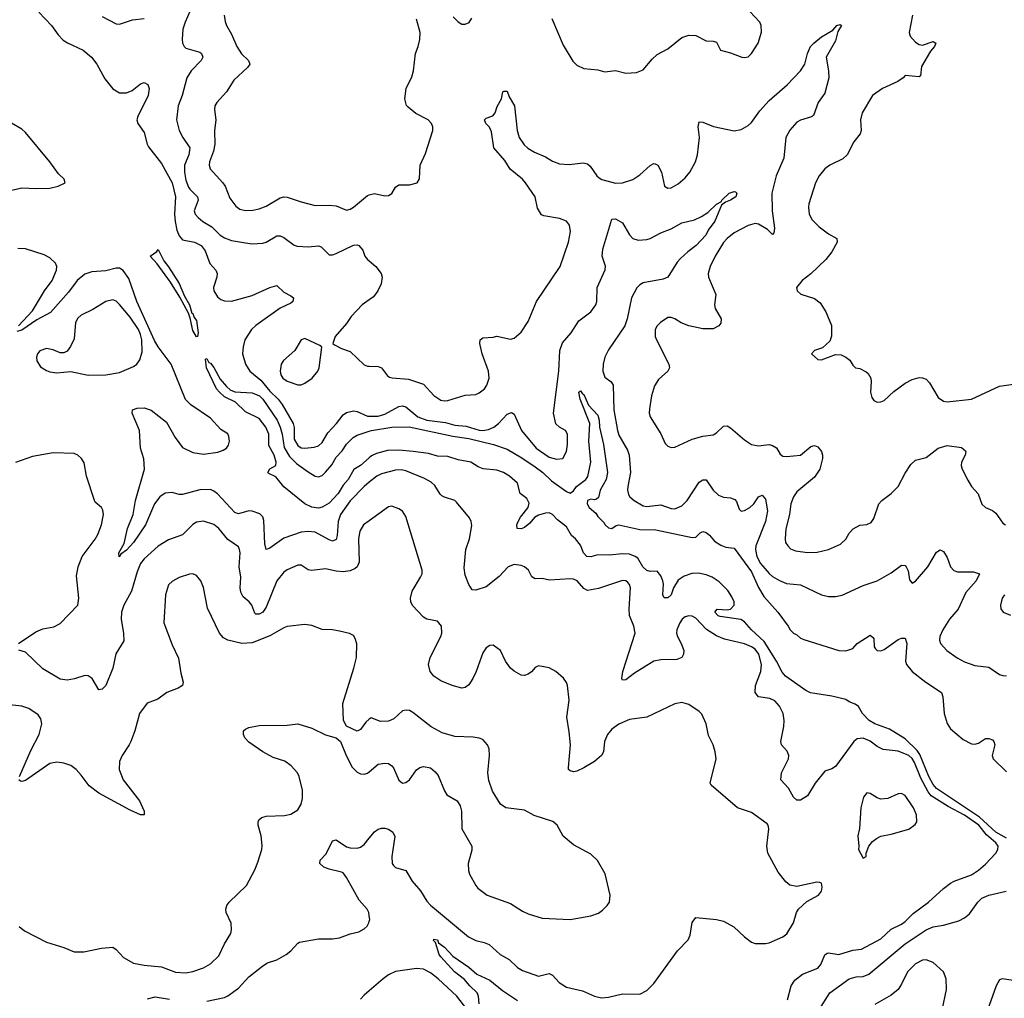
# Model space of a CAD drawing. Header units: inches. Extents: x 2057696 to 2160536, y 827480 to 1016834.
# Tile 187 of 256: x 2067997 to 2073638, y 932179 to 937784. Entities that reach past the tile are written whole.
import ezdxf

# ---------------------------------------------------------------- set-up
doc = ezdxf.new("R2010")
doc.units = ezdxf.units.IN
doc.header["$MEASUREMENT"] = 0
doc.layers.add('C0963', color=7, linetype='Continuous')
doc.layers.add('C0973', color=7, linetype='Continuous')

msp = doc.modelspace()

# ---------------------------------------------------------------- linework, layer by layer
at = {"layer": 'C0963', "color": 5}
for points, elevation in [([(2068971.9, 937830), (2068944.9, 937770), (2068932.4, 937730), (2068927.5, 937672.5), (2068930.2, 937650), (2068938.9, 937630), (2068950, 937621.3), (2069030, 937597.3), (2069039.5, 937590), (2069047, 937570), (2069036.4, 937550), (2068978.9, 937490), (2068955.6, 937450), (2068927.8, 937350), (2068905.5, 937290), (2068895.8, 937210), (2068910.2, 937150), (2068931.3, 937110), (2068971.8, 937050), (2068966.8, 937010), (2068942.1, 936950), (2068940.8, 936910), (2068950, 936865.3), (2068964.8, 936824.8), (2068972.3, 936812.3), (2069016.5, 936770), (2069018.9, 936750), (2068996.5, 936690), (2069003.2, 936670), (2069019.1, 936650), (2069047.4, 936627.4), (2069098.1, 936598.1), (2069146.2, 936550), (2069170, 936533.5), (2069210, 936519.4), (2069290, 936505), (2069330, 936500.7), (2069390, 936503.2), (2069410, 936510.2), (2069470, 936545.2), (2069490, 936546.3), (2069510, 936536.5), (2069570, 936491.8), (2069586.5, 936486.5), (2069650, 936482.2), (2069710, 936488.8), (2069723.8, 936483.8), (2069770, 936437.1), (2069790, 936437.6), (2069810, 936445.3), (2069910, 936492), (2069930, 936494.9), (2069941, 936490), (2069963.4, 936463.4), (2069975.5, 936430), (2069990, 936410.7), (2070000, 936402.1)], 460), ([(2068107.8, 937827.8), (2068179.5, 937750), (2068218, 937698), (2068247.2, 937667.2), (2068271.3, 937651.3), (2068360.3, 937610), (2068408.9, 937570), (2068439.6, 937530), (2068485.6, 937445.6), (2068530, 937388.6), (2068570, 937365.5), (2068610, 937365.1), (2068641.9, 937378.1), (2068690, 937416.5), (2068710, 937424.2), (2068732, 937412), (2068738.4, 937390), (2068733.1, 937350), (2068674.2, 937230), (2068669.2, 937210), (2068673.6, 937190), (2068710, 937137.4), (2068728.5, 937070), (2068736.1, 937056.1), (2068810, 936959.5), (2068870.5, 936850), (2068889.6, 936770), (2068884.6, 936670), (2068887.4, 936627.4), (2068897.7, 936577.7), (2068910, 936545.3), (2068930, 936522.4), (2068999.5, 936510), (2069036.6, 936490), (2069059.1, 936459.1), (2069087.3, 936387.3), (2069120.4, 936350), (2069128.4, 936330), (2069126.4, 936310), (2069107, 936250), (2069110.4, 936230), (2069130, 936197.3), (2069150, 936181.6), (2069170, 936174.4), (2069210, 936171.7), (2069330, 936204.1), (2069430, 936249), (2069470, 936261.6), (2069510, 936222.3), (2069550, 936203.1), (2069566.7, 936190), (2069562.6, 936170), (2069550, 936160.4), (2069490, 936130.9), (2069350, 936032.5), (2069324.9, 936010), (2069287.8, 935950), (2069276.8, 935910), (2069273.8, 935870), (2069291.8, 935810), (2069315.9, 935770), (2069378.6, 935718.6), (2069430, 935656.8), (2069478.4, 935610), (2069500.4, 935580.4), (2069563.6, 935470), (2069568.8, 935448.8), (2069570, 935381.6), (2069590, 935344.2), (2069610, 935331), (2069630, 935329.5), (2069684.8, 935335.2), (2069710, 935342.3), (2069730, 935361.6), (2069762.7, 935417.3), (2069812.1, 935470), (2069850, 935520.3), (2069870, 935534.4), (2069910, 935542.9), (2069930, 935539.7), (2069990, 935512.1), (2070000, 935512.4)], 440), ([(2068470, 937802.4), (2068550, 937759.6), (2068570, 937757.4), (2068643.4, 937783.4), (2068710.4, 937790.4)], 460), ([(2069169.1, 937810), (2069173.5, 937773.5), (2069181.7, 937750), (2069210, 937700.5), (2069241.8, 937630), (2069268.9, 937588.9), (2069307.2, 937550), (2069316.5, 937530), (2069302.3, 937510), (2069223.4, 937436.7), (2069181.2, 937370), (2069126, 937310), (2069116, 937290), (2069112.9, 937270), (2069120.2, 937210), (2069112.6, 937147.4), (2069114.5, 937070), (2069107.5, 937030), (2069085, 936970), (2069082.9, 936950), (2069089.1, 936930), (2069161.5, 936850), (2069174.3, 936830), (2069201.9, 936761.9), (2069235.6, 936715.6), (2069257.8, 936697.7), (2069291.5, 936691.5), (2069332.8, 936692.7), (2069370, 936700.2), (2069410, 936715.2), (2069490, 936764.1), (2069510, 936769.3), (2069530, 936767.7), (2069610, 936740.2), (2069690, 936720.3), (2069770, 936722.3), (2069810, 936717.3), (2069870, 936692.9), (2069890, 936697.7), (2069910, 936710.2), (2069990, 936777.6), (2070000, 936780.3)], 480), ([(2067910, 936798.2), (2068010, 936821.2), (2068090, 936816.3), (2068170, 936818.4), (2068218.4, 936830), (2068257.4, 936850), (2068252.1, 936870), (2068220.2, 936900.2), (2068169.9, 936970), (2068030, 937137.3), (2068010, 937156.1), (2067950.3, 937190.3)], 440), ([(2067989.7, 936030), (2068070, 936116.9), (2068138.5, 936230), (2068183.9, 936290), (2068209.1, 936350), (2068210.6, 936370), (2068201.5, 936390), (2068170, 936419.3), (2068137, 936437), (2068030, 936471.3), (2067987.2, 936472.8)], 440), ([(2070000, 935134.2), (2069970, 935109.9), (2069890, 935028.9), (2069835.3, 934950), (2069822.6, 934910), (2069816.3, 934830), (2069810, 934805.7), (2069790, 934797.7), (2069770, 934804.5), (2069690, 934848), (2069650, 934852.8), (2069610, 934848.2), (2069510, 934814.5), (2069430, 934756.4), (2069410, 934749.4), (2069401.6, 934781.6), (2069396, 934916), (2069390, 934937), (2069373.2, 934953.2), (2069330, 934968.1), (2069310, 934969.8), (2069250, 934953.2), (2069230, 934961.8), (2069130, 935068.4), (2069110, 935084.3), (2069090, 935092.8), (2069030, 935091.4), (2068930, 935063.9), (2068910, 935064), (2068870, 935075), (2068830, 935071.4), (2068800.2, 935050), (2068770.2, 935010), (2068718.2, 934890), (2068650, 934788.8), (2068610, 934745.1), (2068577.1, 934722.9), (2068567.5, 934707.5), (2068566, 934730), (2068596.3, 934783.7), (2068615.5, 934870), (2068647.9, 934950), (2068660.2, 935030), (2068712.9, 935210), (2068709.1, 935269.1), (2068688.6, 935330), (2068683.5, 935430), (2068640.9, 935530), (2068644, 935550), (2068670, 935559.3), (2068710, 935561.3), (2068750, 935548.2), (2068839.2, 935479.2), (2068888.7, 935390), (2068930, 935334), (2068990, 935304.7), (2069050, 935295.2), (2069132.5, 935307.5), (2069162.7, 935317.3), (2069182, 935330), (2069193.3, 935346.7), (2069198.3, 935370), (2069195.9, 935395.9), (2069190, 935411.8), (2069150, 935436.9), (2069090, 935502.3), (2068977, 935577), (2068947.5, 935607.5), (2068865.4, 935810), (2068790, 935910.6), (2068770, 935947.3), (2068668.9, 936170), (2068622, 936302), (2068590, 936347.6), (2068570, 936359.9), (2068550, 936361.3), (2068490, 936344.7), (2068410, 936339.6), (2068370, 936326), (2068326.8, 936290), (2068276.2, 936223.8), (2068173.2, 936106.8), (2068095.4, 936064.6), (2068010, 936005.8), (2067981.6, 935998.4)], 440), ([(2070000, 936179.1), (2069959.1, 936150), (2069896.2, 936083.8), (2069870, 936043.7), (2069804, 935970), (2069792, 935930), (2069801, 935921), (2069840.5, 935900.5), (2069890, 935883), (2069970, 935807.2), (2069990, 935799.5), (2070000, 935799.1)], 460), ([(2070000, 935274.4), (2069950.5, 935230), (2069912.1, 935207.9), (2069879.6, 935150), (2069850, 935116.9), (2069822.5, 935070), (2069770, 935015.3), (2069730, 934991.3), (2069710, 934985.1), (2069670, 934991.9), (2069629.9, 935009.9), (2069510, 935109), (2069465.4, 935165.4), (2069424, 935184), (2069419.5, 935190), (2069430, 935210.4), (2069464, 935230), (2069467.3, 935250), (2069455.4, 935290), (2069424.5, 935344.5), (2069424.2, 935410), (2069407.8, 935450), (2069370, 935498.9), (2069290, 935536.9), (2069232.8, 935592.8), (2069170, 935624.5), (2069141.4, 935650), (2069125.3, 935670), (2069067.8, 935790), (2069061.2, 935838.8), (2069070, 935844), (2069081.1, 935821.1), (2069090, 935816.9), (2069110, 935792.6), (2069145.8, 935725.8), (2069182.2, 935682.2), (2069203.8, 935663.8), (2069230, 935652.5), (2069330, 935645.8), (2069371.9, 935630), (2069390.1, 935610), (2069471.8, 935490), (2069490, 935450.2), (2069501.6, 935410), (2069512.7, 935332.7), (2069542.5, 935282.5), (2069582.4, 935242.4), (2069650, 935194), (2069689.1, 935169.1), (2069710, 935165.5), (2069730, 935172.3), (2069750, 935192.1), (2069785.3, 935234.7), (2069810, 935278.3), (2069845.5, 935314.5), (2069870, 935352.6), (2069906.8, 935390), (2069930, 935403.9), (2070000, 935426.2)], 420), ([(2067989.6, 934210), (2068090, 934278.5), (2068130, 934294.9), (2068193, 934307), (2068230, 934324.9), (2068330, 934430.8), (2068335.8, 934470), (2068322, 934598), (2068331.8, 934650), (2068354.5, 934710), (2068430, 934808), (2068444.9, 934835.1), (2068466, 934890), (2068476.9, 934950), (2068474.5, 934974.5), (2068466.6, 934990), (2068430, 935020.9), (2068425.1, 935030), (2068380.5, 935170), (2068365.8, 935245.8), (2068352.3, 935270), (2068330, 935289.4), (2068310, 935299.5), (2068190, 935303), (2068070, 935282.6), (2067972.7, 935247.3)], 460), ([(2070000, 934914.3), (2069966, 934890), (2069946.5, 934853.5), (2069937.8, 934810), (2069942.5, 934677.5), (2069930.3, 934650), (2069919.3, 934640.7), (2069890, 934627.7), (2069850, 934621.4), (2069810, 934624.5), (2069750, 934637.6), (2069669.7, 934629.7), (2069650, 934633.3), (2069610, 934659.7), (2069590, 934658.9), (2069530, 934632.4), (2069510, 934619.7), (2069471.2, 934570), (2069410, 934418.7), (2069390, 934391.2), (2069370, 934378), (2069350, 934379.5), (2069344.4, 934384.4), (2069326.9, 934430), (2069311.2, 934450), (2069278.2, 934478.2), (2069264.4, 934504.4), (2069261, 934530), (2069263.4, 934590), (2069255.2, 934650), (2069259.8, 934730), (2069257.2, 934750), (2069250, 934764.5), (2069190, 934806.3), (2069137.2, 934870), (2069110, 934892.9), (2069050, 934912.2), (2069010, 934905.4), (2068990, 934892.8), (2068930, 934834.2), (2068850, 934804.4), (2068790.7, 934769.3), (2068710, 934695.3), (2068690, 934669.7), (2068670, 934621.6), (2068637.8, 934510), (2068594.8, 934430), (2068580.9, 934390), (2068578.7, 934350), (2068592.7, 934267.3), (2068594.3, 934225.7), (2068548.8, 934151.2), (2068530.9, 934069.1), (2068490, 933969.4), (2068470, 933949.3), (2068450, 933945.2), (2068412.3, 934010), (2068390, 934025.1), (2068370, 934027.3), (2068311.7, 934008.3), (2068270, 934000.5), (2068230, 934006), (2068130, 934066), (2068030, 934160.8), (2067992.5, 934172.5)], 460), ([(2070000, 933777.6), (2069979.6, 933760.4), (2069950, 933718), (2069930, 933708.7), (2069870, 933738), (2069852.7, 933770), (2069847.8, 933867.8), (2069912.4, 934070), (2069926.9, 934130), (2069928, 934208), (2069919.7, 934239.7), (2069910, 934256), (2069887.5, 934267.5), (2069830, 934281.6), (2069790, 934289.6), (2069730, 934291.2), (2069670, 934314.7), (2069630, 934319.2), (2069530, 934307.4), (2069510, 934300.9), (2069430, 934255.7), (2069330, 934215.5), (2069270, 934211.7), (2069189.2, 934229.2), (2069164, 934244), (2069142.6, 934270), (2069074, 934414), (2069050.8, 934530.8), (2069035.1, 934570), (2069010, 934600.5), (2068990, 934609.7), (2068970, 934608.2), (2068910, 934588.4), (2068872.3, 934567.7), (2068850, 934546.6), (2068831.8, 934490), (2068823.1, 934330), (2068870, 934202.8), (2068907.3, 934127.3), (2068921.2, 934041.2), (2068934.4, 933990), (2068930.6, 933970), (2068905.3, 933954.7), (2068840.7, 933930), (2068788.8, 933891.2), (2068726.8, 933870), (2068683, 933810), (2068656.3, 933710), (2068633.4, 933650), (2068624.9, 933630), (2068584.4, 933570), (2068570, 933535.3), (2068568, 933490), (2068590, 933430.5), (2068683.1, 933310), (2068710.6, 933250), (2068711.3, 933230), (2068690, 933229.7), (2068630, 933255.6), (2068450, 933354), (2068395.1, 933395.1), (2068350, 933457.6), (2068320.7, 933490), (2068290, 933511.2), (2068250, 933525.7), (2068209.2, 933530.8), (2068170, 933523.5), (2068030, 933426.9), (2068010, 933419.5), (2068001.6, 933421.6), (2067993.2, 933430)], 480), ([(2067996.2, 933450), (2068061.1, 933598.9), (2068109.7, 933690), (2068123.5, 933750), (2068119.1, 933779.1), (2068102.7, 933802.7), (2068050, 933838), (2068010, 933852.7), (2067850, 933869.6)], 480), ([(2067994.6, 932590), (2068025.5, 932565.5), (2068150, 932499.6), (2068250.3, 932470.3), (2068310, 932445.7), (2068364.9, 932444.9), (2068465.3, 932465.3), (2068530, 932470.6), (2068550, 932459.1), (2068592.7, 932412.7), (2068650, 932379.5), (2068710, 932368.7), (2068810, 932359.5), (2068890, 932328.9), (2068950, 932325.3), (2068988.6, 932331.4), (2069050, 932353.8), (2069090, 932376.9), (2069137.2, 932422.8), (2069170, 932490.8), (2069207.6, 932550), (2069211.3, 932571.3), (2069208.1, 932608.1), (2069179.3, 932670), (2069178, 932690), (2069183.7, 932710), (2069198, 932730), (2069296, 932824), (2069344.6, 932915.4), (2069361.3, 932958.7), (2069383.6, 933030), (2069386.5, 933053.5), (2069380.5, 933110), (2069363.6, 933170), (2069363.6, 933190), (2069370, 933202.8), (2069385.1, 933214.9), (2069410, 933221.1), (2069513.4, 933226.6), (2069550, 933233), (2069590, 933257.3), (2069609.6, 933290), (2069617.5, 933322.5), (2069616.9, 933370), (2069598, 933450), (2069589.3, 933470), (2069552, 933510), (2069516.6, 933536.6), (2069450, 933558.7), (2069389.7, 933589.7), (2069310, 933645.1), (2069287.8, 933670), (2069279.6, 933690), (2069279.5, 933710), (2069290, 933720.5), (2069310, 933730.3), (2069370, 933741.3), (2069530, 933743.1), (2069590, 933750.4), (2069670, 933726), (2069750, 933687.7), (2069810, 933671.3), (2069836, 933650), (2069868, 933570), (2069902, 933502), (2069930, 933474.8), (2069950, 933464), (2069970, 933462), (2069990, 933467.7), (2070000, 933476.3)], 480), ([(2070000, 932651), (2069997.4, 932670), (2069987.6, 932690), (2069941.2, 932741.2), (2069870, 932871.5), (2069850, 932897.4), (2069841.8, 932901.8), (2069770, 932917.4), (2069739.3, 932930), (2069716, 932950), (2069718, 932970), (2069753, 933007), (2069790, 933080.7), (2069810, 933085.5), (2069870, 933045.5), (2069890, 933039.6), (2069930, 933037.8), (2069950, 933044.6), (2069970, 933060.3), (2070000, 933096.7)], 460), ([(2069070, 932162.2), (2069170, 932183.8), (2069190, 932192.9), (2069250, 932237.6), (2069310, 932301.2), (2069390, 932365.3), (2069417.6, 932382.4), (2069470, 932399.1), (2069523, 932430), (2069550, 932450.3), (2069590, 932494), (2069600.6, 932499.4), (2069710, 932519.5), (2069790, 932518.7), (2069830, 932524.9), (2069890, 932548.4), (2069939.7, 932560.3), (2069970, 932577.3), (2069987.5, 932592.5), (2069998, 932610), (2070000, 932618.2)], 460), ([(2070000, 932222), (2069970, 932196.4), (2069950, 932173.3)], 460), ([(2068730, 932175.5), (2068773.1, 932186.9), (2068854.6, 932174.6)], 460)]:
    msp.add_lwpolyline(points, dxfattribs=dict(at, elevation=elevation))
for points, elevation in [([(2069010, 935967.3), (2068990, 936003.7), (2068974.7, 936074.7), (2068963.8, 936103.8), (2068915.5, 936195.5), (2068861.1, 936281.1), (2068785.1, 936385.1), (2068745.6, 936430), (2068783.8, 936456.2), (2068790, 936466.8), (2068822.6, 936402.6), (2068850, 936368.8), (2068910, 936272.6), (2068940.7, 936200.7), (2068970, 936150.4), (2068983.7, 936103.7), (2068990, 936100.5), (2068997.2, 936077.2), (2069010, 936060.3), (2069018.9, 935990), (2069016, 935970)], 420), ([(2068530, 936178.7), (2068490, 936169.6), (2068415.5, 936124.5), (2068350, 936092.4), (2068330, 936075.1), (2068317, 936050), (2068310, 935955.3), (2068288.6, 935911.4), (2068270, 935886), (2068250, 935876), (2068230, 935875.1), (2068190, 935893.3), (2068150, 935900.7), (2068112.5, 935887.5), (2068099.1, 935870), (2068093.4, 935850), (2068095.5, 935830), (2068116.1, 935796.1), (2068150, 935774), (2068170, 935767.7), (2068210, 935760.7), (2068290, 935768), (2068388.7, 935748.7), (2068490, 935749), (2068570, 935764), (2068650, 935796.9), (2068668.3, 935811.7), (2068685.2, 935834.8), (2068698.5, 935881.5), (2068696.6, 935950), (2068690, 935981), (2068677.1, 936010), (2068630, 936079.4), (2068570, 936153.3), (2068550, 936171.6)], 460), ([(2069630, 935957), (2069610, 935949.3), (2069574.4, 935890), (2069508.8, 935831.2), (2069495.6, 935810), (2069489.3, 935770), (2069492.6, 935750), (2069504.2, 935730), (2069530, 935712.7), (2069590, 935692), (2069610, 935692.4), (2069630, 935701.6), (2069672, 935730), (2069705.6, 935770), (2069712, 935790), (2069728, 935908), (2069717.2, 935917.2)], 460)]:
    msp.add_lwpolyline(points, close=True, dxfattribs=dict(at, elevation=elevation))
at = {"layer": 'C0973', "color": 5}
for points, elevation in [([(2071044.9, 937790), (2071110, 937638.8), (2071166.7, 937546.7), (2071190, 937522.8), (2071230, 937504.9), (2071310, 937496.3), (2071350, 937484.9), (2071410, 937493.4), (2071470, 937478), (2071530, 937482), (2071570, 937497.3), (2071621.4, 937558.5), (2071650, 937584.9), (2071710, 937617.1), (2071790, 937681.6), (2071830, 937695.5), (2071870, 937693.4), (2071930, 937663), (2071970, 937660.7), (2071990, 937654.8), (2072012, 937610), (2072070, 937594.8), (2072134, 937570), (2072150, 937566.8), (2072170, 937571), (2072190, 937590.8), (2072227, 937650), (2072246.8, 937713.2), (2072244.5, 937750), (2072238, 937770), (2072180.9, 937830)], 480), ([(2070000, 936780.3), (2070030, 936788.4), (2070090, 936774.4), (2070110, 936776.4), (2070130, 936788), (2070150, 936824), (2070170, 936838.4), (2070230, 936838), (2070274, 936850), (2070287, 936873), (2070291.6, 936950), (2070321.8, 937018.2), (2070363.6, 937150), (2070363.6, 937170), (2070355.6, 937190), (2070338, 937210), (2070267.1, 937247.1), (2070222.3, 937282.3), (2070213.3, 937293.3), (2070203, 937330), (2070211.5, 937390), (2070242.9, 937457.1), (2070253.3, 937490), (2070264.5, 937590), (2070280.9, 937630), (2070289.3, 937670), (2070292, 937710), (2070270, 937786)], 480), ([(2070479.9, 937799.9), (2070510, 937770.8), (2070530, 937758.8), (2070550, 937758.8), (2070571.9, 937768.1), (2070587, 937793)], 480), ([(2073111.7, 937810), (2073093, 937710), (2073099.1, 937690), (2073130, 937656), (2073150, 937641), (2073170, 937638.8), (2073230, 937659.1), (2073246, 937650), (2073238, 937630), (2073215.8, 937604.2), (2073163.4, 937516.6), (2073157, 937463), (2073150, 937456), (2073070, 937463.7), (2073058, 937450), (2073028.5, 937430), (2072940.5, 937390), (2072883.8, 937350), (2072823.1, 937250), (2072814.4, 937210), (2072818.4, 937150), (2072812.2, 937130), (2072776.5, 937083.5), (2072737, 937010), (2072712.8, 936987.2), (2072638.4, 936950), (2072610.3, 936930), (2072576.9, 936890), (2072556.9, 936850), (2072518, 936730), (2072515.6, 936710), (2072520.3, 936670), (2072538, 936638), (2072577.8, 936597.7), (2072630, 936557.6), (2072679.1, 936530), (2072680.4, 936510), (2072650, 936454.5), (2072616.5, 936410), (2072530, 936328), (2072480.7, 936290), (2072447.3, 936250), (2072450.8, 936230), (2072472.3, 936212.3), (2072550, 936186.7), (2072582.4, 936162.4), (2072616, 936110), (2072648.1, 936031.9), (2072648.5, 935971.5), (2072638, 935942), (2072596.3, 935903.7), (2072551.3, 935888.7), (2072534, 935870), (2072570, 935838), (2072590, 935836), (2072670, 935866.8), (2072703.5, 935863.5), (2072730, 935851), (2072753.2, 935833.2), (2072770, 935806), (2072786, 935790), (2072810, 935785.5), (2072847.1, 935767.1), (2072857.7, 935757.7), (2072872.7, 935730), (2072875.8, 935710), (2072872, 935650), (2072879.5, 935619.5), (2072890, 935602), (2072910, 935593), (2072930, 935594.9), (2072950, 935603), (2073005.1, 935654.9), (2073070, 935701.3), (2073110, 935723.8), (2073150, 935734.9), (2073170, 935733.4), (2073190, 935724.9), (2073210, 935704), (2073259.2, 935619.2), (2073290, 935598), (2073310, 935594.6), (2073449.6, 935610.4), (2073610, 935684.9), (2073690, 935697.1)], 480), ([(2070000, 935799.1), (2070050, 935797.1), (2070070, 935790.6), (2070104.8, 935744.8), (2070116.7, 935736.7), (2070131.8, 935731.8), (2070225.1, 935725.1), (2070310, 935695.6), (2070370, 935630.4), (2070410, 935604.2), (2070430, 935600.3), (2070450, 935602.6), (2070550, 935633), (2070610, 935638), (2070630, 935646), (2070660.7, 935670), (2070674.3, 935690), (2070686.9, 935730), (2070683.5, 935770), (2070646.6, 935870), (2070634, 935930), (2070635.3, 935950), (2070650, 935961), (2070710, 935964.7), (2070730, 935971.3), (2070810, 935954), (2070830, 935958.8), (2070870, 935994), (2070910, 936054.8), (2070958.7, 936170), (2071092.7, 936370), (2071140.9, 936510), (2071152, 936570), (2071146.3, 936606.3), (2071129.4, 936630), (2071090, 936645.7), (2070999.5, 936659.5), (2070986, 936666), (2070964.2, 936704.2), (2070949.7, 936769.7), (2070895.1, 936850), (2070878, 936870), (2070807.9, 936927.9), (2070776.4, 936976.4), (2070713.3, 937050), (2070700.8, 937140.8), (2070688.2, 937168.2), (2070667.3, 937190), (2070660.9, 937210), (2070670, 937220.7), (2070707.2, 937232.8), (2070720.9, 937250), (2070733.3, 937286.7), (2070757.2, 937330), (2070766, 937370), (2070770, 937374), (2070790, 937374.8), (2070801.7, 937341.7), (2070831.8, 937290), (2070846.3, 937150), (2070859.1, 937110), (2070887.3, 937067.3), (2070908.5, 937048.5), (2070945.7, 937025.7), (2071010, 936998.8), (2071050, 936973.2), (2071090, 936958.6), (2071145.5, 936954.5), (2071224.8, 936964.8), (2071250, 936959), (2071265.7, 936945.7), (2071303.7, 936890), (2071317.4, 936877.4), (2071331.7, 936868.3), (2071410, 936847.6), (2071450, 936850.3), (2071510, 936869.1), (2071550, 936894.6), (2071610, 936948.2), (2071630, 936959.3), (2071638, 936958), (2071653.4, 936950), (2071674.9, 936910), (2071690.7, 936830.7), (2071710, 936818.8), (2071730, 936820.7), (2071770, 936843.8), (2071810, 936878.4), (2071835.8, 936910), (2071869.6, 936970), (2071880.7, 937010), (2071891.4, 937108.6), (2071883.5, 937170), (2071890, 937198.8), (2071910, 937197.6), (2071971.2, 937171.2), (2072090, 937146.9), (2072130, 937154.9), (2072170, 937177.4), (2072190, 937195.3), (2072238, 937262), (2072290, 937321.6), (2072393.7, 937410), (2072469.7, 937490), (2072494.7, 937530), (2072510.9, 937590), (2072528.4, 937630), (2072546, 937650), (2072590, 937686.4), (2072655.9, 937724.1), (2072679, 937750), (2072696.8, 937756.8), (2072704.7, 937750), (2072684.5, 937715.5), (2072670, 937662), (2072617.3, 937570), (2072631.4, 937491.4), (2072632.9, 937450), (2072610, 937362.9), (2072571.3, 937310), (2072544.8, 937235.2), (2072533.4, 937226.6), (2072470, 937208.7), (2072450, 937197.6), (2072410, 937151.2), (2072387, 937110), (2072374, 936990), (2072330.2, 936890), (2072306.2, 936790), (2072307.3, 936690), (2072320.9, 936590), (2072317.6, 936562.4), (2072310, 936553.2), (2072281.6, 936581.6), (2072230, 936612.7), (2072210, 936616.8), (2072170, 936604.6), (2072090, 936562.2), (2072050, 936531.4), (2072030, 936507.8), (2071982.1, 936430), (2071952, 936370), (2071942, 936330), (2071942.8, 936310), (2071984.9, 936210), (2071977.1, 936150), (2071981.6, 936130), (2072015.8, 936070), (2072013.7, 936046.3), (2072002.4, 936030), (2071970, 936013.5), (2071910, 936012.7), (2071829.9, 936029.9), (2071786.7, 936046.7), (2071750, 936071.2), (2071730, 936078), (2071710, 936077.6), (2071668, 936050), (2071649.1, 936030.9), (2071638.4, 936010), (2071637.6, 935970), (2071644.9, 935950), (2071716.4, 935810), (2071719.3, 935790), (2071710.5, 935770), (2071656.5, 935723.5), (2071634.1, 935685.9), (2071616.5, 935630), (2071604.7, 935555.3), (2071604, 935530), (2071609, 935510), (2071671, 935411), (2071695.5, 935355.5), (2071710, 935340.3), (2071730, 935333.4), (2071750, 935335.3), (2071850, 935381.6), (2071910, 935398), (2071970, 935405.3), (2071990, 935417.1), (2072030, 935454.9), (2072050, 935458.4), (2072070, 935447), (2072150, 935377.4), (2072190, 935350.3), (2072230, 935342.6), (2072290, 935350.3), (2072310, 935345.5), (2072332.1, 935332.1), (2072354.6, 935294.6), (2072370, 935284.4), (2072390, 935282), (2072469.7, 935290.3), (2072530, 935339.3), (2072550, 935344.9), (2072570, 935337.3), (2072590.3, 935310.3), (2072597, 935290), (2072597.4, 935270), (2072580.3, 935210), (2072550, 935163.5), (2072450, 935078.9), (2072430.3, 935050), (2072414.9, 935010), (2072407.2, 934950), (2072386.8, 934866.8), (2072382, 934810), (2072385.3, 934790), (2072397.6, 934770), (2072413.6, 934753.6), (2072441.2, 934741.2), (2072510, 934731.4), (2072565.1, 934734.9), (2072630, 934748.8), (2072700, 934780), (2072730.7, 934809.3), (2072750, 934842), (2072772.5, 934867.5), (2072810, 934888.2), (2072850, 934893), (2072875.8, 934904.2), (2072890, 934926), (2072919.7, 935010), (2072936.2, 935030), (2072990, 935070.4), (2073030.8, 935109.2), (2073070, 935186), (2073103.3, 935236.7), (2073130, 935261), (2073190, 935276.3), (2073259.3, 935330), (2073310, 935345.7), (2073393.2, 935333.2), (2073415.1, 935315.1), (2073418, 935310), (2073413, 935290), (2073393.4, 935250), (2073390.3, 935230), (2073396, 935210), (2073430, 935145.5), (2073450.2, 935110.2), (2073488.3, 935068.3), (2073508.5, 935008.5), (2073530, 934990.7), (2073570, 934973.4), (2073590, 934957.3), (2073630, 934901), (2073644.7, 934890)], 460), ([(2070000, 935512.4), (2070050, 935513.7), (2070090, 935523.6), (2070170, 935568.3), (2070190, 935571.5), (2070210, 935565.8), (2070278.7, 935510), (2070329.1, 935490), (2070436.6, 935476.6), (2070490, 935461.2), (2070555.5, 935455.5), (2070630, 935433.5), (2070650, 935431.7), (2070683.1, 935436.9), (2070714.2, 935450), (2070740.3, 935470), (2070790, 935524), (2070814.4, 935534.4), (2070830, 935524.9), (2070871.6, 935430), (2070955.2, 935330), (2071030, 935277.8), (2071073.2, 935266.8), (2071109.7, 935270.3), (2071130, 935311), (2071135.9, 935350), (2071135.3, 935410), (2071125.1, 935430), (2071089.7, 935449.7), (2071068.5, 935468.5), (2071056, 935530), (2071086, 935770), (2071091.4, 935890), (2071107.1, 935932.9), (2071157.1, 935990), (2071201.2, 936058.8), (2071269.7, 936110), (2071297.8, 936150), (2071303.7, 936170), (2071306.3, 936250), (2071350.9, 936350.9), (2071352.4, 936372.4), (2071334.2, 936430), (2071337.4, 936470), (2071390, 936640.7), (2071410, 936642.4), (2071450, 936620.4), (2071491.7, 936551.7), (2071510.2, 936530.2), (2071541.2, 936521.2), (2071590, 936525.2), (2071610, 936530.2), (2071670, 936562.2), (2071730, 936586.8), (2071790, 936620.5), (2071863.2, 936636.8), (2071903.7, 936656.3), (2071940.3, 936679.7), (2071990, 936727.7), (2072017, 936743), (2072019.3, 936750), (2072061.6, 936790), (2072090, 936800.4), (2072097.4, 936797.4), (2072104.9, 936790), (2072100.4, 936770), (2072070, 936749.6), (2072041.1, 936738.9), (2072018.4, 936721.6), (2071980.3, 936630), (2071941.7, 936578.3), (2071928.7, 936550), (2071873.4, 936490), (2071825, 936455), (2071783.4, 936416.6), (2071764.7, 936395.3), (2071710.2, 936309.8), (2071682.8, 936297.2), (2071570, 936277.3), (2071550, 936265.8), (2071532.2, 936247.8), (2071502.8, 936190), (2071476.9, 936070), (2071464.1, 936030), (2071370, 935892.2), (2071350.1, 935850), (2071340.4, 935810), (2071338.4, 935770), (2071350, 935736.5), (2071386, 935710), (2071397.8, 935690), (2071400.4, 935550), (2071422, 935430), (2071430, 935404.2), (2071479.1, 935319.1), (2071488.9, 935288.9), (2071496.6, 935190), (2071480.6, 935110), (2071478.9, 935090), (2071484.4, 935064.4), (2071493.1, 935050), (2071517.4, 935030), (2071570, 934998.5), (2071590, 934996.1), (2071670, 935005.5), (2071730, 934984.1), (2071750, 934982), (2071790, 934998.6), (2071821.8, 935030), (2071890, 935135.3), (2071910, 935148.8), (2071930, 935148.5), (2071970.2, 935090), (2072001.1, 935061.1), (2072030, 935049.2), (2072070, 935044.7), (2072095.1, 935035.1), (2072104.4, 935024.4), (2072119.5, 934979.5), (2072130, 934968.5), (2072150, 934972), (2072179.7, 934990), (2072202.6, 935010), (2072230, 935050.3), (2072250, 935060.3), (2072270, 935037.3), (2072281.6, 934970), (2072270.1, 934910), (2072215.3, 934770), (2072211.7, 934750), (2072219.5, 934710), (2072241.9, 934670), (2072290, 934611.9), (2072310, 934594.5), (2072350, 934571.9), (2072390, 934554.2), (2072470, 934546.5), (2072590, 934490.4), (2072630, 934480.3), (2072670, 934479.5), (2072710, 934487), (2072830, 934543.1), (2072910, 934570.3), (2072990, 934614.7), (2073050, 934659.5), (2073070, 934658), (2073076.4, 934650), (2073086.3, 934626.3), (2073094.9, 934574.9), (2073110, 934557.3), (2073130, 934568.2), (2073200.4, 934650), (2073250, 934733.4), (2073270, 934748), (2073290, 934738), (2073310, 934704), (2073329.4, 934649.4), (2073348.1, 934628.1), (2073370, 934621.5), (2073461.3, 934621.3), (2073495.5, 934610), (2073476.2, 934570), (2073417.7, 934502.3), (2073373.3, 934406.7), (2073324.7, 934350), (2073285.5, 934290), (2073269, 934250), (2073267.6, 934230), (2073273.4, 934210), (2073308.4, 934170), (2073368, 934128), (2073410, 934105), (2073470, 934084.4), (2073550, 934074.6), (2073610, 934033), (2073630, 934027.7), (2073650, 934025.5)], 440), ([(2070000, 936402.1), (2070037.3, 936370), (2070067.7, 936330), (2070073.4, 936310), (2070068.2, 936270), (2070048.8, 936231.2), (2070023.9, 936196.1), (2070000, 936179.1)], 460), ([(2070000, 935426.2), (2070011.8, 935430), (2070129.5, 935449.5), (2070228.5, 935451.5), (2070478.6, 935398.6), (2070570, 935384.4), (2070712.4, 935350), (2070790, 935323), (2070874.3, 935274.3), (2070950, 935223.3), (2070993.9, 935190), (2071043.2, 935143.2), (2071130, 935081.5), (2071150, 935072.3), (2071170, 935084.9), (2071186.8, 935110), (2071240.7, 935150), (2071253, 935167), (2071268.5, 935250), (2071257.2, 935370), (2071263.9, 935470), (2071208.3, 935610), (2071201.2, 935650), (2071210, 935658.8), (2071221.6, 935641.6), (2071230, 935637.3), (2071256, 935576), (2071310, 935518.7), (2071316.6, 935490), (2071318.5, 935450), (2071342.5, 935350), (2071364.8, 935190), (2071357.4, 935150), (2071323.7, 935090), (2071313.8, 935046.2), (2071302.5, 935037.5), (2071290, 935034.5), (2071270, 935037.6), (2071251, 935030), (2071247.5, 935010), (2071259.3, 934990), (2071298, 934958), (2071310, 934939.1), (2071344.6, 934904.6), (2071350.5, 934890), (2071370, 934872.7), (2071390, 934870.4), (2071414.2, 934885.8), (2071430, 934890.3), (2071550, 934864.1), (2071641.2, 934861.2), (2071850, 934818), (2071870, 934820.7), (2071895.2, 934844.8), (2071910, 934851.5), (2071930, 934845.7), (2071950, 934831.6), (2071977.8, 934797.8), (2072014.8, 934774.8), (2072043.1, 934763.1), (2072090, 934756.3), (2072190, 934621.7), (2072230, 934532), (2072260.8, 934480.8), (2072340.3, 934390), (2072400.5, 934310), (2072410.7, 934290), (2072430, 934270.7), (2072450, 934260.7), (2072470, 934242), (2072490, 934233), (2072690, 934170.4), (2072730, 934168.2), (2072770, 934182), (2072794.5, 934210), (2072870, 934259.1), (2072890, 934241), (2072892.7, 934192.7), (2072899.9, 934179.9), (2072910, 934170.7), (2072930, 934168.2), (2072950, 934176.4), (2073030, 934234), (2073050, 934241.6), (2073070, 934240.7), (2073079, 934210), (2073072.8, 934110), (2073077.4, 934090), (2073110.2, 934050), (2073188.4, 933990), (2073278, 933930), (2073285.1, 933905.1), (2073294, 933810), (2073310, 933753.4), (2073330, 933721.6), (2073401.7, 933661.7), (2073450, 933636.3), (2073470, 933634), (2073490, 933639.1), (2073530, 933667.3), (2073550, 933667.3), (2073570, 933659.1), (2073578, 933650), (2073583.8, 933630), (2073568, 933570), (2073574, 933550), (2073650, 933476)], 420), ([(2073650, 933096.7), (2073590, 933130.5), (2073495.5, 933215.5), (2073250, 933381.2), (2073230, 933404.1), (2073205.1, 933450), (2073154.5, 933574.5), (2073138.2, 933598.2), (2073070, 933664.5), (2072980.1, 933720.1), (2072897.2, 933750), (2072864.5, 933770), (2072826, 933810), (2072802, 933850), (2072783.2, 933863.2), (2072750, 933876), (2072730, 933889.3), (2072649.9, 933909.9), (2072528, 933927.9), (2072501.2, 933941.2), (2072384.1, 934024.1), (2072366, 934046), (2072332.1, 934110), (2072262.1, 934222.1), (2072189, 934290), (2072150, 934334.3), (2072128.9, 934348.9), (2072010, 934365.8), (2071998.4, 934370), (2071979.7, 934390), (2071993.4, 934406.6), (2072050, 934403.6), (2072070, 934407.2), (2072089.7, 934430), (2072089.7, 934450), (2072077.8, 934477.8), (2072053.6, 934513.6), (2072003.9, 934563.9), (2071965.1, 934590), (2071930, 934604.3), (2071886.8, 934613.2), (2071847.5, 934612.5), (2071803.9, 934596.1), (2071770, 934572.7), (2071743.8, 934530), (2071730, 934489.5), (2071710, 934472.3), (2071690, 934473.2), (2071681.6, 934490), (2071685.6, 934550), (2071681.3, 934570), (2071670, 934598), (2071650, 934624.5), (2071610, 934623.7), (2071590, 934628.2), (2071566.5, 934650), (2071538.7, 934698.7), (2071522.6, 934710), (2071490, 934722.7), (2071450, 934724.9), (2071375.9, 934715.9), (2071310, 934719.1), (2071270, 934707.1), (2071246.3, 934710), (2071226.6, 934730), (2071210, 934774), (2071182, 934810), (2071159, 934830), (2071130, 934879), (2071078.6, 934918.6), (2071049.3, 934949.3), (2071030, 934959), (2071010, 934958), (2070970, 934945.6), (2070947.3, 934932.7), (2070920.6, 934899.4), (2070890, 934875.4), (2070870, 934867.6), (2070847.3, 934870), (2070845.1, 934890), (2070852.6, 934910), (2070865.9, 934934.1), (2070911, 934989), (2070915.1, 935015.1), (2070902, 935042), (2070865.2, 935070), (2070848.7, 935130), (2070802.7, 935170), (2070769.2, 935190), (2070730, 935203), (2070651.6, 935211.6), (2070623.5, 935223.5), (2070582, 935250), (2070510, 935262.2), (2070450, 935282), (2070390, 935283.9), (2070339, 935299), (2070251.2, 935311.2), (2070170, 935317.8), (2070103.9, 935316.1), (2070040.6, 935299.4), (2070013.5, 935286.5), (2070000, 935274.4)], 420), ([(2072395.5, 932170), (2072417.4, 932250), (2072437.2, 932282.8), (2072482.7, 932317.3), (2072570, 932350.3), (2072587.2, 932372.8), (2072610, 932427.7), (2072623.5, 932436.5), (2072630, 932439.3), (2072690, 932430.3), (2072770, 932454.9), (2072819.5, 932460.5), (2072930, 932519.6), (2072990, 932574.7), (2073050, 932603.6), (2073070, 932619), (2073116.4, 932663.6), (2073204.4, 932730), (2073290, 932808.5), (2073330, 932838), (2073350, 932850.4), (2073450, 932885.7), (2073490, 932912.2), (2073530, 932947), (2073589.6, 933010), (2073601.1, 933030), (2073602, 933050), (2073589.8, 933070), (2073535.5, 933115.5), (2073492.3, 933170), (2073410, 933226.8), (2073316.3, 933276.3), (2073218.9, 933338.9), (2073201.1, 933361.1), (2073158.9, 933438.9), (2073123.6, 933530), (2073110, 933553.1), (2073091.4, 933570), (2073030, 933593.4), (2072943.4, 933603.4), (2072910, 933621.3), (2072870, 933652.2), (2072830, 933669.2), (2072795.9, 933664.1), (2072775.8, 933650), (2072670, 933506), (2072650, 933493.6), (2072610, 933479.6), (2072554.7, 933410), (2072510, 933337.4), (2072470, 933313), (2072450, 933313.6), (2072430.9, 933330.9), (2072401.4, 933381.4), (2072358.4, 933430), (2072361.1, 933470), (2072401, 933550), (2072403.5, 933570), (2072394.3, 933594.3), (2072360.7, 933630), (2072356.9, 933650), (2072375.6, 933735.6), (2072377.6, 933770), (2072371.5, 933810), (2072350, 933852.3), (2072323.3, 933883.3), (2072295.3, 933895.3), (2072230, 933905.7), (2072210.9, 933930.9), (2072212.5, 933970), (2072243, 934050), (2072247.1, 934090), (2072230.8, 934150), (2072210, 934177.6), (2072190, 934191.5), (2072150, 934208.6), (2072035.5, 934235.5), (2071990, 934255), (2071931.2, 934291.2), (2071870, 934356.7), (2071850, 934367.5), (2071830, 934369.9), (2071810, 934363.2), (2071793, 934350), (2071778.5, 934330), (2071762.6, 934290), (2071760.7, 934270), (2071765.5, 934250), (2071787.4, 934210), (2071802, 934170), (2071799.5, 934150), (2071790.2, 934129.8), (2071761.7, 934118.3), (2071670, 934117.7), (2071630, 934108.9), (2071518.6, 934041.4), (2071470, 934003.6), (2071450, 934001.2), (2071446, 934010), (2071452.8, 934050), (2071523.5, 934270), (2071514.8, 934310), (2071490.6, 934370.6), (2071488.1, 934410), (2071495.8, 934530), (2071490, 934549), (2071480.5, 934560.5), (2071470, 934569.4), (2071450, 934571.5), (2071313.9, 934526.2), (2071250, 934514.7), (2071230, 934526.3), (2071190.6, 934570.6), (2071170, 934579.1), (2071150, 934581.5), (2071032.9, 934572.9), (2070990, 934583), (2070950, 934580.5), (2070931.9, 934591.9), (2070911.5, 934631.5), (2070890, 934649.7), (2070870, 934657.6), (2070830, 934662.6), (2070796.3, 934650), (2070744.7, 934595.3), (2070670, 934535.8), (2070610, 934516.3), (2070590, 934518.4), (2070570, 934549.3), (2070550, 934602.7), (2070544.2, 934644.2), (2070554, 934750), (2070573.8, 934810), (2070587.2, 934887.2), (2070583.5, 934910), (2070574, 934930), (2070500.5, 935020.5), (2070489.4, 935030), (2070430, 935048.5), (2070416.6, 935056.6), (2070406.2, 935066.2), (2070375.5, 935115.5), (2070354.5, 935134.5), (2070315.7, 935155.7), (2070210, 935199.8), (2070184.8, 935204.8), (2070150, 935204.2), (2070070, 935183.2), (2070044.1, 935170), (2070000, 935134.2)], 440), ([(2070000, 933096.7), (2070030, 933133), (2070050, 933147.3), (2070070, 933153.4), (2070090, 933153.4), (2070110, 933146.8), (2070134.8, 933130), (2070145.5, 933105.5), (2070128.9, 932990), (2070131.6, 932951.6), (2070138.7, 932938.7), (2070150, 932927.2), (2070210.2, 932910.2), (2070246.5, 932850), (2070293.7, 932793.7), (2070330, 932734.9), (2070350, 932712.8), (2070568.8, 932530), (2070609.6, 932510.4), (2070658.2, 932498.2), (2070685.9, 932485.9), (2070750, 932430.4), (2070801, 932401), (2070850, 932354.9), (2070877.7, 932337.7), (2070970, 932306), (2071030, 932320.4), (2071050, 932310.4), (2071088.6, 932268.6), (2071130, 932242.8), (2071222, 932222), (2071290.7, 932190), (2071330, 932180.8), (2071370, 932184.9), (2071450, 932204.2), (2071550, 932202), (2071590, 932223.1), (2071630, 932263.8), (2071766.6, 932450), (2071827.2, 932512.8), (2071838.9, 932541.1), (2071850, 932612), (2071870, 932641), (2071990, 932630.5), (2072030, 932620.5), (2072088.9, 932588.9), (2072150.3, 932530.3), (2072190, 932500.5), (2072210, 932493), (2072270, 932493), (2072290, 932497.1), (2072369.7, 932530.3), (2072393, 932547), (2072429.6, 932610), (2072447.3, 932670), (2072458.4, 932690), (2072506.6, 932733.4), (2072572.7, 932770), (2072590, 932792), (2072595.5, 932815.5), (2072590, 932838), (2072582, 932842), (2072563.1, 932843.1), (2072450, 932819.6), (2072410, 932827.6), (2072386.3, 932846.3), (2072341.6, 932901.6), (2072282.6, 933010), (2072276.8, 933050), (2072288.6, 933150), (2072285.4, 933170), (2072278.8, 933178.8), (2072190, 933243.5), (2072108.7, 933268.7), (2071959.3, 933399.3), (2071953.2, 933410), (2071987, 933550), (2071982, 933590), (2071969.6, 933629.6), (2071943.8, 933683.8), (2071929.6, 933750), (2071905.6, 933805.6), (2071890, 933820.9), (2071830, 933860.7), (2071790, 933873.6), (2071750, 933866), (2071590, 933789.7), (2071490, 933775.4), (2071430, 933748.2), (2071390, 933719.7), (2071365.3, 933690), (2071348.1, 933650), (2071341.1, 933590), (2071330.2, 933569.8), (2071290, 933535.4), (2071230, 933498.7), (2071190, 933479.6), (2071170, 933476.2), (2071150, 933480.9), (2071142, 933490), (2071141.2, 933501.2), (2071152.1, 933630), (2071145.5, 933705.5), (2071131, 933789), (2071145.6, 933885.6), (2071136, 933970), (2071130, 933988), (2071112.9, 934012.9), (2071069, 934050), (2071030, 934072.3), (2070970, 934082.7), (2070950, 934072.7), (2070930, 934049.3), (2070910, 934035.1), (2070890, 934027.3), (2070870, 934029.6), (2070830, 934051.6), (2070809.6, 934070), (2070779.6, 934110), (2070752.3, 934170), (2070710, 934200.9), (2070690, 934199.5), (2070670, 934186.6), (2070650, 934158), (2070612.4, 934050), (2070594, 934010), (2070570, 933974.5), (2070550, 933958.4), (2070530, 933954.5), (2070474, 933970), (2070410, 933996.9), (2070370, 934022.9), (2070348, 934050), (2070338.7, 934090), (2070349.7, 934130), (2070409.7, 934250), (2070416.3, 934270), (2070413, 934310), (2070390, 934338.4), (2070330, 934349.5), (2070310, 934362), (2070248.5, 934428.4), (2070238.7, 934450), (2070236.3, 934470), (2070245.7, 934510), (2070294, 934590), (2070302.4, 934610), (2070303.6, 934630), (2070210, 934939), (2070190, 934969.4), (2070170, 934981.6), (2070130, 934996.9), (2070110, 934993), (2070000, 934914.3)], 460), ([(2073639.3, 934490), (2073626.4, 934470), (2073616.3, 934430), (2073617.3, 934410), (2073630.8, 934390), (2073673.4, 934373.4)], 460), ([(2070000, 933476.3), (2070050, 933519.1), (2070090, 933526), (2070110, 933523), (2070130, 933510.6), (2070138.9, 933498.9), (2070168.8, 933428.8), (2070190, 933410.6), (2070210, 933415.5), (2070230, 933430.6), (2070270, 933488.2), (2070290, 933501.3), (2070310, 933507.2), (2070350, 933498.7), (2070376.7, 933476.7), (2070394.7, 933454.7), (2070430, 933366.8), (2070443.9, 933343.9), (2070502.8, 933310), (2070521.1, 933281.1), (2070527.7, 933250), (2070530.7, 933150), (2070586.8, 933050), (2070586.8, 933026.8), (2070566.7, 932950), (2070568.5, 932910), (2070574.9, 932890), (2070610, 932824.9), (2070621.6, 932810), (2070674.9, 932770), (2070810, 932721.3), (2070877.5, 932677.5), (2070910, 932662), (2070990, 932636.9), (2071150, 932630.3), (2071270, 932650.3), (2071313.1, 932666.9), (2071336.2, 932683.8), (2071363.7, 932710), (2071376, 932730), (2071380.7, 932770), (2071351.2, 932891.2), (2071307.9, 932967.9), (2071270, 933003.7), (2071170, 933057), (2071110, 933106.6), (2071076.2, 933170), (2071051, 933191), (2070945.4, 933225.4), (2070890, 933255.6), (2070782, 933270), (2070751.3, 933291.3), (2070705.3, 933365.3), (2070685.5, 933425.5), (2070679.8, 933470), (2070689.7, 933569.7), (2070687, 933607), (2070677.2, 933630), (2070650, 933661.2), (2070629.5, 933669.5), (2070594.3, 933674.3), (2070490, 933677.6), (2070418.4, 933698.4), (2070354.3, 933734.3), (2070250, 933816.2), (2070230, 933826.6), (2070210.7, 933829.3), (2070190, 933826), (2070140.4, 933779.6), (2070110, 933765.2), (2070064.7, 933764.7), (2070010, 933786), (2070000, 933777.6)], 480), ([(2072575.1, 932110), (2072638, 932210), (2072749.5, 932290), (2072790, 932300.7), (2072830, 932302.7), (2072862.3, 932317.7), (2073069.3, 932490.7), (2073190, 932570.9), (2073230, 932587.7), (2073290, 932598.2), (2073377.4, 932622.6), (2073410, 932639.1), (2073437.9, 932662.1), (2073487.1, 932730), (2073510, 932752), (2073550, 932769.2), (2073647.9, 932792.1)], 420), ([(2070000, 932618.2), (2070002.9, 932630), (2070000, 932651)], 460), ([(2070630, 932147), (2070625.8, 932190), (2070618.7, 932210), (2070575.3, 932250), (2070545.5, 932285.5), (2070488.9, 932330), (2070410, 932416), (2070399.5, 932430), (2070378.9, 932498.9), (2070367.8, 932510), (2070370, 932518), (2070390, 932514.4), (2070396.8, 932496.8), (2070430, 932471.8), (2070479.4, 932419.4), (2070570, 932356.9), (2070616.6, 932316.6), (2070690, 932283), (2070762.6, 932222.6), (2070850, 932165.8)], 440), ([(2073282.1, 932110), (2073307.5, 932230), (2073305.6, 932290), (2073289.2, 932330), (2073230, 932383.4), (2073190, 932399), (2073170, 932396.4), (2073130, 932376.7), (2073083.6, 932330), (2073050, 932259.1), (2073030, 932229.2), (2072990, 932196.8), (2072896.8, 932143.2)], 420), ([(2070610, 932049.3), (2070501, 932190), (2070394.6, 932290), (2070350, 932323.7), (2070310, 932344.8), (2070270, 932348.9), (2070150, 932332.8), (2070110, 932313.3), (2070079.7, 932290), (2070000, 932222)], 460), ([(2073690, 932281.4), (2073624.9, 932290), (2073610, 932283.9), (2073590.6, 932250), (2073541.7, 932110)], 420)]:
    msp.add_lwpolyline(points, dxfattribs=dict(at, elevation=elevation))
at = {"layer": 'C0973', "color": 5, "elevation": 460}
msp.add_lwpolyline([(2072850, 933356), (2072830.4, 933330), (2072816.1, 933270), (2072808.5, 933151.5), (2072798.8, 933110), (2072804.7, 933050), (2072802, 933030), (2072830, 932982), (2072846, 932990), (2072846, 933010), (2072862, 933050), (2072883.3, 933076.7), (2072905.4, 933094.6), (2072930, 933107.3), (2072990, 933118.8), (2073092, 933148), (2073126.8, 933173.2), (2073136, 933190), (2073135.1, 933230), (2073118, 933270), (2073070, 933340.9), (2073050, 933352), (2073030, 933349.5), (2072970, 933322.9), (2072930, 933319.6), (2072910, 933327), (2072870, 933352.3)], close=True, dxfattribs=at)

doc.saveas('drawing.dxf')
